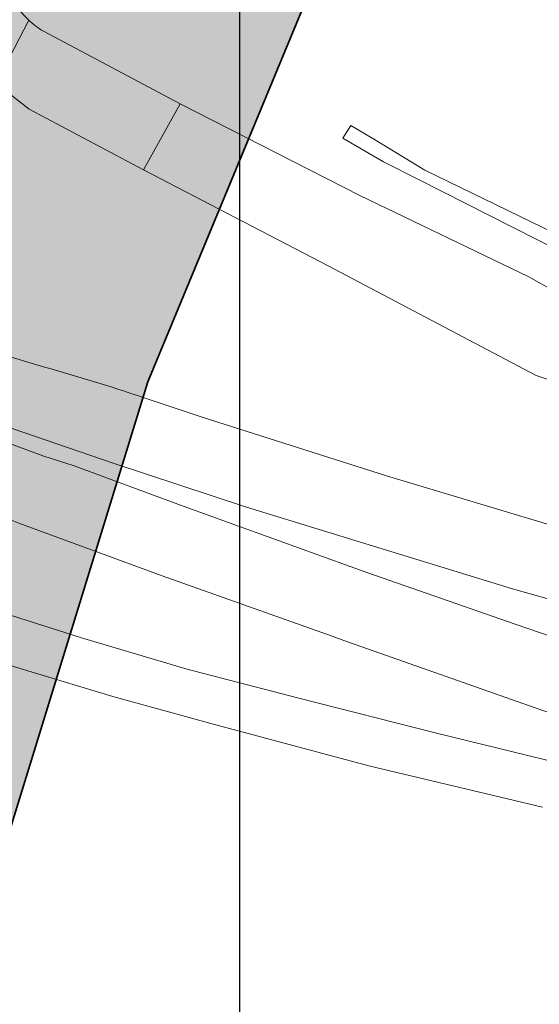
# Model space of a CAD drawing. Extents: x 148869 to 161638, y 453607 to 469810.
# Tile 41 of 256: x 154126 to 154205, y 460439 to 460589. Entities that reach past the tile are written whole.
import ezdxf

# ---------------------------------------------------------------- set-up
doc = ezdxf.new("R2010")
doc.units = 0
doc.layers.get('DEFPOINTS').update_dxf_attribs({"linetype": 'CONTINUOUS'})
doc.layers.add('2021', color=41, linetype='CONTINUOUS')
doc.layers.add('2021 hatch', color=41, linetype='CONTINUOUS')
for name, color, linetype, lineweight in [('B-RO-VH-VERHARDING_ASFALT-GV', 251, 'CONTINUOUS', 18), ('B-RO-VH-VERHARDING_FUNDERING_ZAND-GV', 251, 'CONTINUOUS', 18), ('N-OI-KG-BEHEERGRENS-G-2021', 221, 'XX-WERKGRENS', 35), ('X-XX-AL-TEKENBLAD-KADER-G-OZ', 1, 'CONTINUOUS', 25)]:
    doc.layers.add(name, color=color, linetype=linetype, lineweight=lineweight)
doc.linetypes.add('XX-WERKGRENS', pattern='A,0,[137,NLCS.SHX,S=0.1,R=0,X=-1.1,Y=-1.35],-6', length=6)

msp = doc.modelspace()

# ---------------------------------------------------------------- hatches: boundary and pattern name
at = {"layer": '2021 hatch', "transparency": 33554636}
h = msp.add_hatch(color=256, dxfattribs=at)
h.dxf.hatch_style = 1
h.paths.add_polyline_path([(153826.57, 462066.25), (153947.46, 462191.01), (154055.28, 462277.11), (154084.55, 462323.51), (154239.31, 462326.82), (154306.49, 462353.82), (154388.2, 462469.94), (154437.2, 462500.14), (154551.66, 462589.48), (154652.94, 462620.29), (154689.97, 462631.74), (154910.27, 462447.69), (154936.89, 462395.54), (154956.69, 462367.04), (154981.01, 462341.27), (155014.96, 462312.37), (155089.08, 462252), (155130.97, 462169.29), (155163.94, 462056.17), (155148.2, 461966.87), (155196.02, 461912.58), (155217.82, 461862.57), (155303.92, 461822.34), (155485.37, 461548.33), (155521.4, 461502.48), (155581.82, 461452.82), (155601.14, 461355.07), (155613.01, 461296.61), (155560.2, 461155.81), (155085.91, 460999.21), (155039.1, 460983.21), (155010.86, 460976.06), (154725.47, 460991.08), (154655.4, 460953.15), (154605.07, 460869.27), (154486.06, 460830.39), (154402.82, 460843.98), (154171.11, 460596.17), (154145.15, 460533.59), (154069.54, 460287.95), (153971.58, 460462.91), (153513.93, 460549.99), (153569.41, 460682.03), (152881.49, 461034.8), (152904.11, 461239.2), (152951.54, 461324.49), (152972.83, 461377.93), (153021.69, 461437.41), (153109.43, 461452.97), (153391.54, 461591.62), (153665.34, 461928.76), (153805.21, 461951.08)])

# ---------------------------------------------------------------- linework, layer by layer
at = {"layer": '2021', "flags": 128}
msp.add_lwpolyline([(155601.14, 461355.07), (155613.01, 461296.61), (155560.2, 461155.81), (155085.91, 460999.21), (155039.1, 460983.21), (155010.86, 460976.06), (154725.47, 460991.08), (154655.4, 460953.15), (154605.07, 460869.27), (154486.06, 460830.39), (154402.82, 460843.98), (154171.11, 460596.17), (154145.15, 460533.59), (154069.54, 460287.95), (153971.58, 460462.91), (153513.93, 460549.99), (153569.41, 460682.03), (152881.49, 461034.8), (152904.11, 461239.2), (152951.54, 461324.49), (152972.83, 461377.93)], dxfattribs=at)
at = {"layer": 'B-RO-VH-VERHARDING_ASFALT-GV', "flags": 128}
for points in [[(154121.89, 460578.57), (154127.11, 460588.56), (154125.25, 460590.43), (154124.31, 460591.66), (154124.29, 460591.62), (154116.02, 460580.6), (154116.01, 460580.58), (154116.2, 460580.54)], [(154127.11, 460588.56), (154121.89, 460578.57), (154123.88, 460577.54), (154127.16, 460575.01), (154144.53, 460565.8), (154150.08, 460575.86), (154129.33, 460586.88)], [(154128.46, 460536.12), (154128.09, 460536.23), (154110.83, 460541.48), (154105.12, 460543.12), (154098.23, 460545.29), (154091.97, 460538.02), (154092.73, 460537.78), (154117.17, 460529.08), (154124.71, 460526.47), (154139.89, 460521.21), (154160.16, 460514.57), (154184.58, 460507.03), (154200.58, 460502.12), (154217.09, 460497.45), (154220.78, 460496.41)], [(154119.2, 460514.65), (154125.57, 460512.14), (154147.33, 460504.1), (154173.21, 460494.93), (154174.98, 460494.3), (154205.06, 460483.68), (154225.35, 460476.82), (154255.8, 460466.49), (154266.46, 460462.9), (154269.91, 460473.48), (154267.73, 460474.2), (154248.67, 460480.59), (154226.26, 460488.12), (154200.97, 460496.78), (154178.61, 460504.59), (154175.93, 460505.52), (154150.7, 460514.66), (154133.98, 460520.85), (154129.37, 460522.32), (154104.97, 460531.31), (154090.63, 460536.47), (154084.31, 460529.13)], [(154317.62, 460482.17), (154286.95, 460489.77), (154262.72, 460496.12), (154235.85, 460503.42), (154223.71, 460506.87), (154207.94, 460511.35), (154181.42, 460519.32), (154153.58, 460528.19), (154144.61, 460531.18)], [(154212.45, 460474.5), (154188.86, 460480.23), (154168.13, 460485.5), (154152.09, 460489.65), (154151.29, 460489.88), (154135.07, 460494.69), (154116.16, 460500.74)], [(154123.08, 460490.86), (154139.87, 460485.78), (154149.42, 460483.13), (154154.73, 460481.65), (154178.75, 460475.23), (154205.14, 460468.93)]]:
    msp.add_lwpolyline(points, dxfattribs=at)
at = {"layer": 'B-RO-VH-VERHARDING_ASFALT-GV'}
for points in [[(154129.33, 460586.88, -0.072876), (154127.11, 460588.56)], [(154144.61, 460531.18, 0.013202), (154128.46, 460536.12)]]:
    msp.add_lwpolyline(points, format="xyb", dxfattribs=at)
at = {"layer": 'B-RO-VH-VERHARDING_ASFALT-GV', "flags": 128}
msp.add_lwpolyline([(154230.36, 460534.16), (154203.07, 460549.57), (154177.41, 460561.93), (154150.08, 460575.86), (154144.53, 460565.8), (154172.58, 460551.21), (154204.17, 460534.58), (154223.48, 460528.22), (154225.64, 460526.99), (154226.12, 460526.73)], close=True, dxfattribs=at)
at = {"layer": 'B-RO-VH-VERHARDING_FUNDERING_ZAND-GV', "flags": 128}
msp.add_lwpolyline([(154208.83, 460555.29), (154187.25, 460565.76), (154179.88, 460570.28), (154176.04, 460572.55), (154174.81, 460570.64), (154180.99, 460567.05), (154186.43, 460564.27), (154207.87, 460553.42)], dxfattribs=at)
at = {"layer": 'DEFPOINTS', "flags": 128}
msp.add_lwpolyline([(153544.1, 460305.02), (153544.1, 460735.52), (154159.1, 460735.52), (154159.1, 460402.65), (154093.77, 460402.65), (154093.77, 460408.69), (154018.15, 460408.69), (154018.15, 460305.02)], close=True, dxfattribs=at)
at = {"layer": 'N-OI-KG-BEHEERGRENS-G-2021', "flags": 128}
msp.add_lwpolyline([(153826.57, 462066.25), (153947.46, 462191.01), (154055.28, 462277.11), (154084.55, 462323.51), (154239.31, 462326.82), (154306.49, 462353.82), (154388.2, 462469.94), (154437.2, 462500.14), (154551.66, 462589.48), (154652.94, 462620.29), (154689.97, 462631.74), (154910.27, 462447.69), (154936.89, 462395.54), (154956.69, 462367.04), (154981.01, 462341.27), (155014.96, 462312.37), (155089.08, 462252), (155130.97, 462169.29), (155163.94, 462056.17), (155148.2, 461966.87), (155196.02, 461912.58), (155217.82, 461862.57), (155303.92, 461822.34), (155485.37, 461548.33), (155521.4, 461502.48), (155581.82, 461452.82), (155601.14, 461355.07), (155613.01, 461296.61), (155560.2, 461155.81), (155085.91, 460999.21), (155039.1, 460983.21), (155010.86, 460976.06), (154725.47, 460991.08), (154655.4, 460953.15), (154605.07, 460869.27), (154486.06, 460830.39), (154402.82, 460843.98), (154171.11, 460596.17), (154145.15, 460533.59), (154069.54, 460287.95), (153971.58, 460462.91), (153513.93, 460549.99), (153569.41, 460682.03), (152881.49, 461034.8), (152904.11, 461239.2), (152951.54, 461324.49), (152972.83, 461377.93), (153021.69, 461437.41), (153109.43, 461452.97), (153391.54, 461591.62), (153665.34, 461928.76), (153805.21, 461951.08)], close=True, dxfattribs=at)
at = {"layer": 'X-XX-AL-TEKENBLAD-KADER-G-OZ'}
msp.add_lwpolyline([(153544.1, 460735.52), (154159.1, 460735.52), (154159.1, 460305.02), (153544.1, 460305.02)], close=True, dxfattribs=at)

doc.saveas('drawing.dxf')
